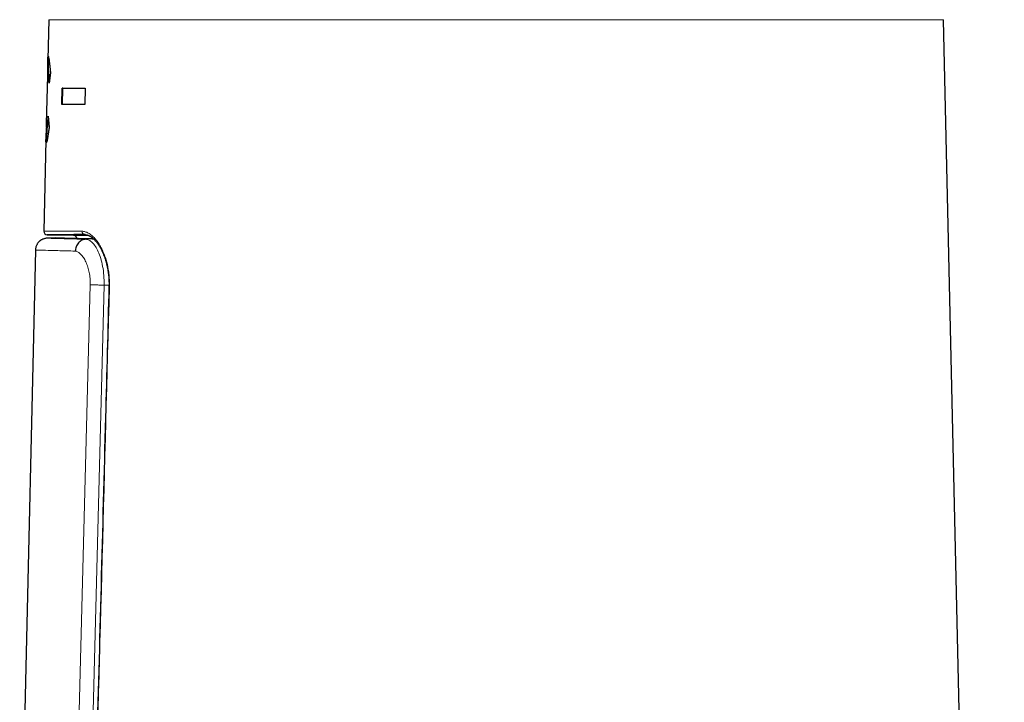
# Model space of a CAD drawing. Header units: millimetres. Extents: x 8 to 834, y 12 to 760.
# Tile 6 of 65: x 226 to 286, y 594 to 635. Entities that reach past the tile are written whole.
import ezdxf

# ---------------------------------------------------------------- set-up
doc = ezdxf.new("R2010")
doc.units = ezdxf.units.MM

msp = doc.modelspace()

# ---------------------------------------------------------------- linework, layer by layer
at = {"color": 7, "linetype": 'Continuous', "lineweight": 30}
for p, q in [((227.834, 635.3), (227.779, 632.889)), ((285.868, 472.7), (282.17, 635.3)), ((227.819, 632.889), (227.803, 632.179)), ((227.819, 632.178), (227.779, 632.179)), ((227.939, 632.081), (227.857, 631.452)), ((227.756, 631.892), (227.69, 628.994)), ((228.63, 630.15), (228.653, 631.15)), ((228.692, 631.149), (228.653, 631.15)), ((228.668, 630.149), (228.692, 631.149)), ((230.057, 631.15), (230.032, 630.15)), ((227.811, 629.445), (227.861, 628.775)), ((227.741, 628.717), (227.701, 628.718)), ((227.724, 628.717), (227.707, 627.982)), ((227.668, 627.996), (227.542, 622.454)), ((227.708, 627.873), (227.708, 627.982)), ((228.246, 622.061), (227.726, 622.034)), ((227.739, 622.249), (229.336, 622.221)), ((230.053, 622.252), (230.033, 622.252)), ((227.029, 621.317), (226.072, 579.474))]:
    msp.add_line(p, q, dxfattribs=at)
at = {"color": 252, "linetype": 'Continuous', "lineweight": 0}
for p, q in [((255.002, 635.3), (227.834, 635.3)), ((282.17, 635.3), (255.002, 635.3)), ((230.555, 621.998), (230.083, 621.974)), ((229.333, 579.557), (230.354, 619.209)), ((231.2, 619.187), (230.176, 579.579)), ((231.496, 619.187), (231.2, 619.187))]:
    msp.add_line(p, q, dxfattribs=at)
at = {"color": 7, "linetype": 'Continuous', "lineweight": 30, "flags": 128}
msp.add_lwpolyline([(230.046, 622.252), (230.033, 622.252), (230.033, 622.252), (230.033, 622.252)], dxfattribs=at)
at = {"color": 252, "linetype": 'Continuous', "lineweight": 0, "flags": 128}
msp.add_lwpolyline([(231.524, 619.122), (231.512, 619.123), (231.502, 619.123), (231.497, 619.123), (231.495, 619.123)], dxfattribs=at)
at = {"color": 7, "linetype": 'Continuous', "lineweight": 30}
for centre, start, end in [((227.741, 622.449), 178.69828, 270.07041), ((229.332, 622.021), 2.75022, 90.00879)]:
    msp.add_arc(centre, 0.2, start, end, dxfattribs=at)
at = {"color": 252, "linetype": 'Continuous', "lineweight": 0}
msp.add_arc((230.045, 622.444), 0.192, 176.21654, 266.37012, dxfattribs=at)
at = {"color": 7, "linetype": 'Continuous', "lineweight": 30}
for points, knots in [([(227.782, 632.179), (227.781, 632.227), (227.78, 632.408), (227.777, 632.651), (227.778, 632.892), (227.784, 633.041), (227.795, 633.065), (227.801, 633.077)], [0, 0, 0, 0, 0.080888, 0.308496, 0.531762, 0.759489, 1, 1, 1, 1]), ([(227.801, 633.077), (227.805, 633.072), (227.813, 633.064), (227.828, 633.013), (227.844, 632.933), (227.862, 632.823), (227.881, 632.683), (227.901, 632.512), (227.92, 632.312), (227.933, 632.159), (227.939, 632.081)], [0, 0, 0, 0, 0.128828, 0.253735, 0.376077, 0.497294, 0.618864, 0.742254, 0.868866, 1, 1, 1, 1]), ([(227.819, 632.889), (227.82, 632.927), (227.821, 632.982), (227.825, 633.007), (227.826, 633.015)], [0, 0, 0, 0, 0.693145, 1, 1, 1, 1]), ([(227.779, 632.179), (227.775, 632.17), (227.768, 632.154), (227.761, 632.058), (227.758, 631.946), (227.756, 631.892)], [0, 0, 0, 0, 0.353608, 0.684964, 1, 1, 1, 1]), ([(227.857, 631.452), (227.85, 631.56), (227.836, 631.767), (227.814, 631.994), (227.794, 632.143), (227.784, 632.167), (227.779, 632.179)], [0, 0, 0, 0, 0.271229, 0.521999, 0.761442, 1, 1, 1, 1]), ([(227.884, 631.655), (227.879, 631.716), (227.87, 631.838), (227.857, 631.972), (227.846, 632.069), (227.838, 632.122), (227.832, 632.152), (227.827, 632.168), (227.823, 632.175), (227.82, 632.177), (227.819, 632.178)], [0, 0, 0, 0, 0.199662, 0.398402, 0.548095, 0.699174, 0.774301, 0.8493, 0.924508, 1, 1, 1, 1]), ([(228.692, 631.149), (228.82, 631.149), (229.076, 631.149), (229.533, 631.149), (229.886, 631.149), (230.057, 631.149)], [0, 0, 0, 0, 0.341098, 0.682197, 1, 1, 1, 1]), ([(227.701, 628.718), (227.707, 628.729), (227.715, 628.743), (227.73, 628.808), (227.738, 628.855), (227.753, 628.947), (227.776, 629.137), (227.799, 629.334), (227.811, 629.445)], [0, 0, 0, 0, 0.264241, 0.345248, 0.423462, 0.499458, 0.720467, 1, 1, 1, 1]), ([(227.741, 628.717), (227.743, 628.718), (227.746, 628.721), (227.753, 628.735), (227.761, 628.766), (227.773, 628.82), (227.788, 628.917), (227.806, 629.055), (227.82, 629.174), (227.827, 629.232)], [0, 0, 0, 0, 0.102381, 0.202313, 0.304105, 0.456835, 0.60923, 0.809839, 1, 1, 1, 1]), ([(227.681, 627.82), (227.675, 627.833), (227.665, 627.857), (227.667, 628.003), (227.677, 628.238), (227.691, 628.483), (227.701, 628.666), (227.704, 628.718)], [0, 0, 0, 0, 0.247845, 0.477075, 0.695949, 0.913912, 1, 1, 1, 1]), ([(227.861, 628.775), (227.85, 628.695), (227.828, 628.542), (227.799, 628.343), (227.774, 628.182), (227.752, 628.051), (227.731, 627.95), (227.711, 627.877), (227.693, 627.831), (227.685, 627.824), (227.681, 627.82)], [0, 0, 0, 0, 0.146327, 0.277942, 0.39547, 0.499793, 0.614923, 0.73565, 0.863563, 1, 1, 1, 1]), ([(227.69, 628.994), (227.689, 628.941), (227.687, 628.83), (227.69, 628.738), (227.697, 628.724), (227.701, 628.718)], [0, 0, 0, 0, 0.307593, 0.641822, 1, 1, 1, 1]), ([(227.725, 622.034), (227.697, 622.032), (227.643, 622.027), (227.565, 622.009), (227.496, 621.986), (227.435, 621.959), (227.384, 621.93), (227.341, 621.902), (227.306, 621.876), (227.273, 621.848), (227.239, 621.816), (227.201, 621.774), (227.161, 621.722), (227.121, 621.66), (227.085, 621.587), (227.056, 621.504), (227.035, 621.413), (227.031, 621.349), (227.029, 621.317)], [0, 0, 0, 0, 0.077041, 0.149538, 0.216463, 0.276984, 0.330471, 0.376478, 0.414715, 0.450189, 0.493538, 0.545022, 0.604456, 0.671478, 0.745508, 0.82571, 0.910985, 1, 1, 1, 1]), ([(230.006, 622.252), (229.935, 622.252), (229.783, 622.252), (229.567, 622.252), (229.353, 622.251), (229.156, 622.251), (228.974, 622.251), (228.807, 622.251), (228.65, 622.25), (228.506, 622.25), (228.373, 622.25), (228.25, 622.25), (228.137, 622.25), (228.036, 622.25), (227.95, 622.249), (227.882, 622.249), (227.83, 622.249), (227.791, 622.249), (227.763, 622.249), (227.745, 622.249), (227.737, 622.249), (227.739, 622.249), (227.739, 622.249)], [0, 0, 0, 0, 0.0483162, 0.1027509, 0.1571855, 0.2116066, 0.2635386, 0.3154766, 0.3674086, 0.4200224, 0.4726424, 0.5252562, 0.5816917, 0.6381424, 0.694593, 0.7510285, 0.7981317, 0.8452482, 0.8923691, 0.9394856, 0.9865888, 1, 1, 1, 1]), ([(228.246, 622.061), (228.248, 622.061), (228.251, 622.061), (228.273, 622.061), (228.303, 622.06), (228.34, 622.059), (228.386, 622.058), (228.434, 622.057), (228.482, 622.056), (228.526, 622.055), (228.575, 622.054), (228.637, 622.052), (228.715, 622.05), (228.812, 622.048), (228.918, 622.045), (229.021, 622.043), (229.117, 622.041), (229.205, 622.039), (229.296, 622.036), (229.402, 622.034), (229.524, 622.031), (229.665, 622.028), (229.812, 622.024), (229.967, 622.02), (230.129, 622.017), (230.299, 622.013), (230.438, 622.009), (230.522, 622.007), (230.546, 622.007)], [0, 0, 0, 0, 0.0574889, 0.1153161, 0.1588135, 0.2023109, 0.2458669, 0.289423, 0.3183545, 0.3472861, 0.3762349, 0.4051837, 0.4495876, 0.4939914, 0.5384577, 0.582924, 0.6130399, 0.6431558, 0.6732912, 0.7034265, 0.7435202, 0.7836139, 0.8237535, 0.8638931, 0.9041715, 0.9444499, 0.9847748, 1, 1, 1, 1]), ([(229.336, 622.221), (229.337, 622.221), (229.339, 622.221), (229.354, 622.221), (229.375, 622.221), (229.405, 622.221), (229.442, 622.221), (229.487, 622.221), (229.541, 622.221), (229.603, 622.221), (229.671, 622.221), (229.744, 622.221), (229.821, 622.221), (229.906, 622.221), (229.991, 622.221), (230.076, 622.221), (230.146, 622.221), (230.192, 622.221), (230.209, 622.221)], [0, 0, 0, 0, 0.082584, 0.149279, 0.215974, 0.282751, 0.349527, 0.417462, 0.485397, 0.553419, 0.62144, 0.683627, 0.745814, 0.808067, 0.87032, 0.920892, 0.971464, 1, 1, 1, 1]), ([(230.083, 621.974), (230.044, 621.969), (229.964, 621.959), (229.846, 621.914), (229.734, 621.845), (229.635, 621.751), (229.553, 621.639), (229.494, 621.514), (229.457, 621.384), (229.451, 621.296), (229.448, 621.253)], [0, 0, 0, 0, 0.117414, 0.241097, 0.369344, 0.5, 0.630656, 0.758903, 0.882586, 1, 1, 1, 1]), ([(230.033, 622.253), (230.034, 622.253), (230.049, 622.253), (230.074, 622.251), (230.108, 622.247), (230.145, 622.241), (230.184, 622.23), (230.225, 622.217), (230.265, 622.2), (230.305, 622.18), (230.346, 622.158), (230.388, 622.132), (230.43, 622.102), (230.473, 622.07), (230.515, 622.034), (230.559, 621.995), (230.602, 621.954), (230.644, 621.909), (230.687, 621.861), (230.73, 621.81), (230.772, 621.756), (230.814, 621.699), (230.855, 621.64), (230.896, 621.577), (230.935, 621.512), (230.975, 621.444), (231.013, 621.374), (231.051, 621.301), (231.087, 621.226), (231.122, 621.15), (231.155, 621.071), (231.187, 620.991), (231.218, 620.909), (231.248, 620.825), (231.276, 620.74), (231.302, 620.653), (231.327, 620.564), (231.351, 620.474), (231.373, 620.384), (231.393, 620.292), (231.411, 620.2), (231.427, 620.107), (231.442, 620.014), (231.455, 619.92), (231.467, 619.824), (231.476, 619.729), (231.484, 619.632), (231.49, 619.536), (231.494, 619.439), (231.497, 619.342), (231.497, 619.245), (231.496, 619.172), (231.495, 619.131), (231.495, 619.123)], [0, 0, 0, 0, 0.002765, 0.023439, 0.043425, 0.066954, 0.090487, 0.113328, 0.135631, 0.157552, 0.17914, 0.200703, 0.22225, 0.243775, 0.265265, 0.286701, 0.308058, 0.329321, 0.350116, 0.371461, 0.392618, 0.413628, 0.434531, 0.455368, 0.476176, 0.496992, 0.517732, 0.538445, 0.558909, 0.57916, 0.59923, 0.619151, 0.638953, 0.658667, 0.678324, 0.697953, 0.717365, 0.73659, 0.755795, 0.774811, 0.79355, 0.812086, 0.83066, 0.849137, 0.867555, 0.885956, 0.904305, 0.922622, 0.940894, 0.959089, 0.977204, 0.995456, 1, 1, 1, 1]), ([(231.495, 619.123), (231.424, 616.467), (231.171, 606.994), (230.822, 593.815), (230.544, 583.292), (230.447, 579.586)], [0, 0, 0, 0, 0.2015, 0.718818, 1, 1, 1, 1])]:
    msp.add_open_spline(points, degree=3, knots=knots, dxfattribs=at)
for points in [[(228.653, 631.15), (228.781, 631.15), (229.038, 631.15), (229.506, 631.15), (229.873, 631.15), (230.057, 631.15)], [(230.032, 630.15), (229.849, 630.15), (229.482, 630.15), (229.014, 630.15), (228.758, 630.15), (228.63, 630.15)]]:
    msp.add_open_spline(points, degree=3, dxfattribs=at)
at = {"color": 252, "linetype": 'Continuous', "lineweight": 0}
for points, knots in [([(227.543, 622.454), (227.543, 622.454), (227.544, 622.454), (227.559, 622.454), (227.588, 622.454), (227.629, 622.454), (227.68, 622.454), (227.737, 622.454), (227.799, 622.454), (227.869, 622.454), (227.948, 622.454), (228.036, 622.454), (228.129, 622.454), (228.227, 622.455), (228.329, 622.455), (228.438, 622.455), (228.555, 622.455), (228.678, 622.455), (228.813, 622.455), (228.961, 622.456), (229.122, 622.456), (229.292, 622.456), (229.47, 622.456), (229.657, 622.456), (229.788, 622.457), (229.853, 622.457)], [0, 0, 0, 0, 0.040214, 0.091896, 0.143577, 0.195504, 0.247456, 0.289989, 0.332525, 0.375058, 0.41771, 0.460366, 0.503018, 0.542162, 0.581309, 0.620453, 0.65969, 0.698929, 0.738166, 0.78174, 0.825317, 0.868891, 0.912593, 0.956298, 1, 1, 1, 1]), ([(227.726, 622.034), (227.738, 622.034), (227.764, 622.033), (227.97, 622.028), (228.297, 622.02), (228.76, 622.008), (229.342, 621.993), (229.835, 621.98), (230.083, 621.974)], [0, 0, 0, 0, 0.165126, 0.332417, 0.499532, 0.666018, 0.832562, 1, 1, 1, 1]), ([(229.853, 622.457), (229.886, 622.455), (229.95, 622.453), (230.049, 622.431), (230.149, 622.395), (230.249, 622.346), (230.349, 622.284), (230.447, 622.209), (230.542, 622.123), (230.635, 622.027), (230.726, 621.92), (230.815, 621.801), (230.901, 621.671), (230.983, 621.533), (231.06, 621.387), (231.132, 621.234), (231.195, 621.084), (231.249, 620.94), (231.295, 620.802), (231.338, 620.66), (231.379, 620.507), (231.417, 620.342), (231.451, 620.164), (231.479, 619.981), (231.501, 619.795), (231.517, 619.607), (231.525, 619.431), (231.527, 619.269), (231.525, 619.171), (231.524, 619.122)], [0, 0, 0, 0, 0.043048, 0.086244, 0.129519, 0.172796, 0.215997, 0.259047, 0.299687, 0.340468, 0.381312, 0.422147, 0.462906, 0.503532, 0.54224, 0.580981, 0.619684, 0.649804, 0.679964, 0.71012, 0.740236, 0.774597, 0.809109, 0.843688, 0.878258, 0.912745, 0.947089, 0.973545, 1, 1, 1, 1]), ([(230.033, 622.252), (230.033, 622.252), (230.024, 622.252), (230.015, 622.252), (230.006, 622.252)], [0, 0, 0, 0, 0.000877, 1, 1, 1, 1]), ([(230.083, 621.974), (230.149, 621.962), (230.283, 621.939), (230.482, 621.787), (230.673, 621.553), (230.849, 621.23), (231.001, 620.82), (231.118, 620.332), (231.195, 619.78), (231.199, 619.387), (231.2, 619.187)], [0, 0, 0, 0, 0.120959, 0.242193, 0.363826, 0.486248, 0.610909, 0.738067, 0.867346, 1, 1, 1, 1]), ([(230.534, 622.017), (230.533, 622.017), (230.484, 622.017), (230.402, 622.017), (230.287, 622.017), (230.196, 622.017), (230.143, 622.017), (230.12, 622.017)], [0, 0, 0, 0, 0.004316, 0.30747, 0.560788, 0.814176, 1, 1, 1, 1]), ([(229.448, 621.253), (229.077, 621.263), (228.336, 621.283), (227.597, 621.302), (227.117, 621.314), (227.058, 621.316), (227.029, 621.317)], [0, 0, 0, 0, 0.250013, 0.500015, 0.75001, 1, 1, 1, 1]), ([(230.354, 619.209), (230.354, 619.338), (230.352, 619.593), (230.301, 619.961), (230.214, 620.301), (230.094, 620.605), (229.952, 620.867), (229.793, 621.067), (229.623, 621.203), (229.507, 621.236), (229.448, 621.253)], [0, 0, 0, 0, 0.119106, 0.235485, 0.354587, 0.481508, 0.611369, 0.738388, 0.866617, 1, 1, 1, 1]), ([(231.2, 619.187), (231.115, 619.19), (230.942, 619.194), (230.703, 619.2), (230.495, 619.206), (230.401, 619.208), (230.354, 619.209)], [0, 0, 0, 0, 0.245906, 0.5, 0.754094, 1, 1, 1, 1]), ([(231.524, 619.122), (231.232, 608.159), (230.88, 594.98), (230.533, 581.802), (230.475, 579.587)], [0, 0, 0, 0, 0.8319161, 1, 1, 1, 1])]:
    msp.add_open_spline(points, degree=3, knots=knots, dxfattribs=at)

doc.saveas('drawing.dxf')
